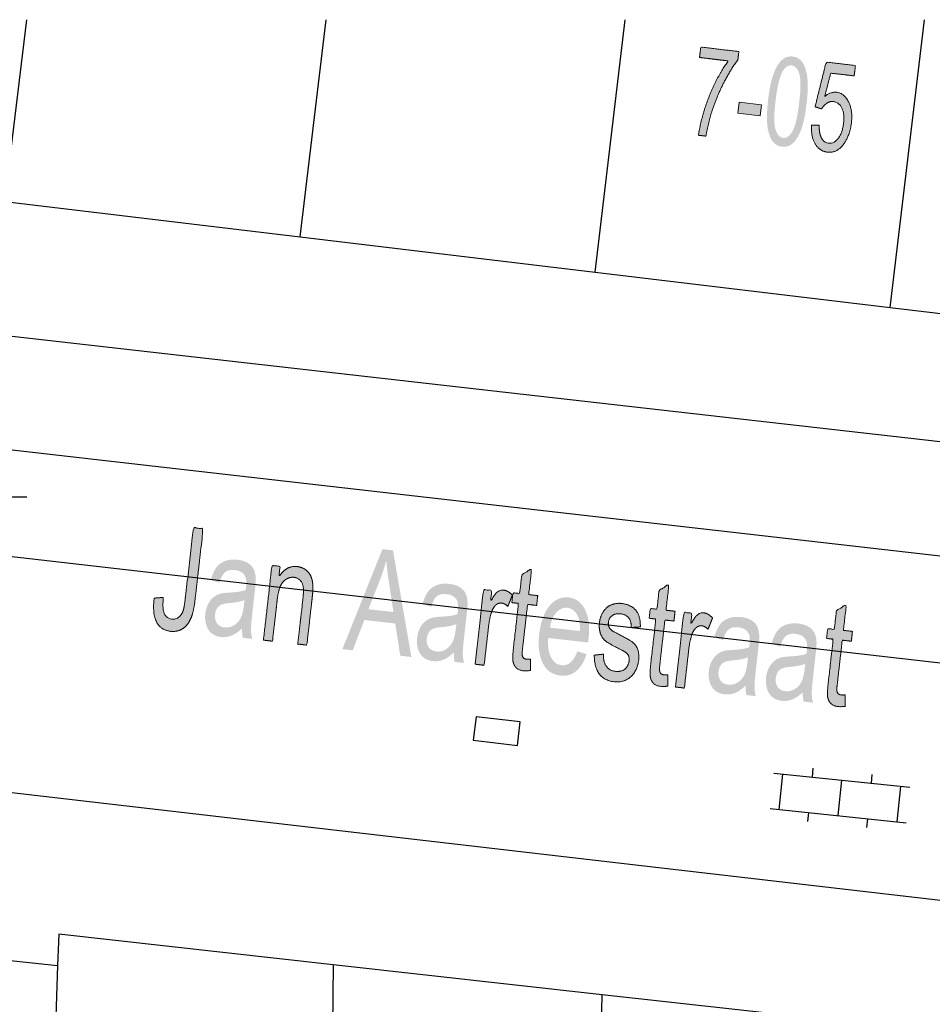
# Model space of a CAD drawing. Header units: metres. Extents: x 134521 to 134907, y 396000 to 396359.
# Tile 123 of 135: x 134715 to 134731, y 396343 to 396359. Entities that reach past the tile are written whole.
import ezdxf

# ---------------------------------------------------------------- set-up
doc = ezdxf.new("R2010")
doc.units = ezdxf.units.M
doc.header["$MEASUREMENT"] = 0

msp = doc.modelspace()

# ---------------------------------------------------------------- hatches: boundary and pattern name
at = {"linetype": 'Continuous', "lineweight": 0, "extrusion": (0, 0, -1)}
h = msp.add_hatch(color=251, dxfattribs=at)
edge = h.paths.add_edge_path()
edge.add_line((-134726.624, 396358.709), (-134726.645, 396358.885))
edge.add_line((-134726.645, 396358.885), (-134727.288, 396358.808))
edge.add_line((-134727.288, 396358.808), (-134727.271, 396358.666))
edge.add_spline(control_points=[(-134727.271, 396358.666), (-134727.158, 396358.526), (-134727.034, 396358.286), (-134726.911, 396358.046), (-134726.829, 396357.787), (-134726.77, 396357.605), (-134726.733, 396357.383)], knot_values=[0, 0, 0, 0.333333, 0.333333, 0.666667, 0.666667, 1, 1, 1], degree=2, periodic=0)
edge.add_line((-134726.733, 396357.383), (-134726.607, 396357.398))
edge.add_spline(control_points=[(-134726.607, 396357.398), (-134726.63, 396357.574), (-134726.704, 396357.818), (-134726.778, 396358.061), (-134726.888, 396358.282), (-134726.998, 396358.504), (-134727.11, 396358.651)], knot_values=[0, 0, 0, 0.333333, 0.333333, 0.666667, 0.666667, 1, 1, 1], degree=2, periodic=0)
edge.add_line((-134727.11, 396358.651), (-134726.624, 396358.709))
h = msp.add_hatch(color=251, dxfattribs=at)
edge = h.paths.add_edge_path()
edge.add_spline(control_points=[(-134727.781, 396358.003), (-134727.813, 396358.267), (-134727.869, 396358.424), (-134727.924, 396358.581), (-134728.006, 396358.659), (-134728.088, 396358.738), (-134728.196, 396358.725), (-134728.276, 396358.715), (-134728.331, 396358.66), (-134728.385, 396358.604), (-134728.413, 396358.509), (-134728.442, 396358.413), (-134728.448, 396358.28), (-134728.455, 396358.147), (-134728.428, 396357.925), (-134728.397, 396357.663), (-134728.342, 396357.506), (-134728.287, 396357.35), (-134728.205, 396357.271), (-134728.123, 396357.192), (-134728.014, 396357.205), (-134727.87, 396357.222), (-134727.807, 396357.385), (-134727.731, 396357.584), (-134727.781, 396358.003)], knot_values=[0, 0, 0, 0.083333, 0.083333, 0.166667, 0.166667, 0.25, 0.25, 0.333333, 0.333333, 0.416667, 0.416667, 0.5, 0.5, 0.583333, 0.583333, 0.666667, 0.666667, 0.75, 0.75, 0.833333, 0.833333, 0.916667, 0.916667, 1, 1, 1], degree=2, periodic=0)
edge = h.paths.add_edge_path(flags=16)
edge.add_spline(control_points=[(-134727.907, 396357.988), (-134727.863, 396357.62), (-134727.906, 396357.492), (-134727.948, 396357.364), (-134728.032, 396357.354), (-134728.116, 396357.344), (-134728.187, 396357.459), (-134728.259, 396357.574), (-134728.303, 396357.94), (-134728.347, 396358.308), (-134728.304, 396358.436), (-134728.262, 396358.564), (-134728.177, 396358.574), (-134728.093, 396358.584), (-134728.03, 396358.483), (-134727.951, 396358.355), (-134727.907, 396357.988)], knot_values=[0, 0, 0, 0.125, 0.125, 0.25, 0.25, 0.375, 0.375, 0.5, 0.5, 0.625, 0.625, 0.75, 0.75, 0.875, 0.875, 1, 1, 1], degree=2, periodic=0)
h = msp.add_hatch(color=251, dxfattribs=at)
edge = h.paths.add_edge_path()
edge.add_line((-134728.511, 396357.566), (-134728.641, 396357.567))
edge.add_spline(control_points=[(-134728.641, 396357.567), (-134728.639, 396357.425), (-134728.682, 396357.348), (-134728.725, 396357.271), (-134728.798, 396357.263), (-134728.887, 396357.252), (-134728.96, 396357.344), (-134729.032, 396357.437), (-134729.052, 396357.602), (-134729.071, 396357.759), (-134729.024, 396357.856), (-134728.976, 396357.954), (-134728.881, 396357.965), (-134728.821, 396357.973), (-134728.769, 396357.938), (-134728.717, 396357.903), (-134728.683, 396357.842)], knot_values=[0, 0, 0, 0.125, 0.125, 0.25, 0.25, 0.375, 0.375, 0.5, 0.5, 0.625, 0.625, 0.75, 0.75, 0.875, 0.875, 1, 1, 1], degree=2, periodic=0)
edge.add_line((-134728.683, 396357.842), (-134728.571, 396357.878))
edge.add_line((-134728.571, 396357.878), (-134728.759, 396358.632))
edge.add_line((-134728.759, 396358.632), (-134729.252, 396358.573))
edge.add_line((-134729.252, 396358.573), (-134729.231, 396358.398))
edge.add_line((-134729.231, 396358.398), (-134728.835, 396358.445))
edge.add_line((-134728.835, 396358.445), (-134728.734, 396358.052))
edge.add_spline(control_points=[(-134728.734, 396358.052), (-134728.834, 396358.135), (-134728.933, 396358.123), (-134729.063, 396358.107), (-134729.136, 396357.961), (-134729.209, 396357.815), (-134729.184, 396357.603), (-134729.159, 396357.4), (-134729.063, 396357.262), (-134728.946, 396357.093), (-134728.781, 396357.113), (-134728.645, 396357.129), (-134728.573, 396357.253), (-134728.501, 396357.377), (-134728.511, 396357.566)], knot_values=[0, 0, 0, 0.142857, 0.142857, 0.285714, 0.285714, 0.428571, 0.428571, 0.571429, 0.571429, 0.714286, 0.714286, 0.857143, 0.857143, 1, 1, 1], degree=2, periodic=0)
msp.add_hatch(color=251, dxfattribs=at).paths.add_polyline_path([(-134727.646, 396357.728), (-134727.668, 396357.912), (-134727.293, 396357.957), (-134727.271, 396357.773)])
h = msp.add_hatch(color=251, dxfattribs=at)
edge = h.paths.add_edge_path()
edge.add_line((-134717.435, 396349.596), (-134717.587, 396349.607))
edge.add_spline(control_points=[(-134717.587, 396349.607), (-134717.57, 396349.408), (-134717.609, 396349.33), (-134717.648, 396349.251), (-134717.732, 396349.242), (-134717.794, 396349.235), (-134717.844, 396349.269), (-134717.893, 396349.304), (-134717.918, 396349.37), (-134717.942, 396349.436), (-134717.959, 396349.586)], knot_values=[0, 0, 0, 0.2, 0.2, 0.4, 0.4, 0.6, 0.6, 0.8, 0.8, 1, 1, 1], degree=2, periodic=0)
edge.add_line((-134717.959, 396349.586), (-134718.096, 396350.783))
edge.add_line((-134718.096, 396350.783), (-134718.26, 396350.764))
edge.add_line((-134718.26, 396350.764), (-134718.125, 396349.58))
edge.add_spline(control_points=[(-134718.125, 396349.58), (-134718.101, 396349.362), (-134718.049, 396349.246), (-134717.998, 396349.131), (-134717.909, 396349.077), (-134717.82, 396349.024), (-134717.71, 396349.036), (-134717.546, 396349.055), (-134717.474, 396349.196), (-134717.402, 396349.337), (-134717.435, 396349.596)], knot_values=[0, 0, 0, 0.2, 0.2, 0.4, 0.4, 0.6, 0.6, 0.8, 0.8, 1, 1, 1], degree=2, periodic=0)
h = msp.add_hatch(color=251, dxfattribs=at)
h.paths.add_polyline_path([(-134721.768, 396348.604), (-134721.459, 396350.4), (-134721.281, 396350.421), (-134720.606, 396348.736), (-134720.78, 396348.716), (-134720.976, 396349.227), (-134721.497, 396349.168), (-134721.581, 396348.625)])
edge = h.paths.add_edge_path(flags=16)
edge.add_line((-134721.045, 396349.409), (-134721.467, 396349.361))
edge.add_line((-134721.467, 396349.361), (-134721.391, 396349.858))
edge.add_spline(control_points=[(-134721.391, 396349.858), (-134721.358, 396350.085), (-134721.345, 396350.228), (-134721.301, 396350.064), (-134721.24, 396349.904)], knot_values=[0, 0, 0, 0.5, 0.5, 1, 1, 1], degree=2, periodic=0)
edge.add_line((-134721.24, 396349.904), (-134721.045, 396349.409))
h = msp.add_hatch(color=251, dxfattribs=at)
edge = h.paths.add_edge_path()
edge.add_spline(control_points=[(-134718.916, 396349.086), (-134718.819, 396348.995), (-134718.736, 396348.963), (-134718.653, 396348.93), (-134718.564, 396348.94), (-134718.415, 396348.957), (-134718.347, 396349.068), (-134718.279, 396349.178), (-134718.297, 396349.336), (-134718.308, 396349.428), (-134718.346, 396349.501), (-134718.385, 396349.574), (-134718.439, 396349.615), (-134718.493, 396349.655), (-134718.557, 396349.672), (-134718.604, 396349.684), (-134718.696, 396349.689), (-134718.884, 396349.699), (-134718.976, 396349.731), (-134718.982, 396349.775), (-134718.983, 396349.787), (-134718.998, 396349.918), (-134718.961, 396349.976), (-134718.911, 396350.055), (-134718.796, 396350.069), (-134718.689, 396350.081), (-134718.632, 396350.034), (-134718.574, 396349.987), (-134718.535, 396349.855)], knot_values=[0, 0, 0, 0.071429, 0.071429, 0.142857, 0.142857, 0.214286, 0.214286, 0.285714, 0.285714, 0.357143, 0.357143, 0.428571, 0.428571, 0.5, 0.5, 0.571429, 0.571429, 0.642857, 0.642857, 0.714286, 0.714286, 0.785714, 0.785714, 0.857143, 0.857143, 0.928571, 0.928571, 1, 1, 1], degree=2, periodic=0)
edge.add_line((-134718.535, 396349.855), (-134718.388, 396349.9))
edge.add_spline(control_points=[(-134718.388, 396349.9), (-134718.424, 396350.032), (-134718.48, 396350.109), (-134718.536, 396350.186), (-134718.629, 396350.221), (-134718.722, 396350.256), (-134718.838, 396350.242), (-134718.953, 396350.229), (-134719.021, 396350.183), (-134719.088, 396350.137), (-134719.116, 396350.075), (-134719.143, 396350.014), (-134719.147, 396349.925), (-134719.148, 396349.869), (-134719.132, 396349.727)], knot_values=[0, 0, 0, 0.142857, 0.142857, 0.285714, 0.285714, 0.428571, 0.428571, 0.571429, 0.571429, 0.714286, 0.714286, 0.857143, 0.857143, 1, 1, 1], degree=2, periodic=0)
edge.add_line((-134719.132, 396349.727), (-134719.099, 396349.443))
edge.add_spline(control_points=[(-134719.099, 396349.443), (-134719.066, 396349.145), (-134719.066, 396349.065), (-134719.067, 396348.985), (-134719.088, 396348.909)], knot_values=[0, 0, 0, 0.5, 0.5, 1, 1, 1], degree=2, periodic=0)
edge.add_line((-134719.088, 396348.909), (-134718.929, 396348.927))
edge.add_spline(control_points=[(-134718.929, 396348.927), (-134718.913, 396348.996), (-134718.916, 396349.086)], knot_values=[0, 0, 0, 1, 1, 1], degree=2, periodic=0)
edge = h.paths.add_edge_path(flags=16)
edge.add_spline(control_points=[(-134718.958, 396349.564), (-134718.869, 396349.526), (-134718.699, 396349.512), (-134718.603, 396349.504), (-134718.561, 396349.484), (-134718.52, 396349.465), (-134718.493, 396349.422), (-134718.467, 396349.379), (-134718.461, 396349.323), (-134718.451, 396349.238), (-134718.491, 396349.176), (-134718.53, 396349.113), (-134718.619, 396349.103), (-134718.707, 396349.093), (-134718.782, 396349.139), (-134718.857, 396349.186), (-134718.899, 396349.276), (-134718.932, 396349.345), (-134718.948, 396349.486)], knot_values=[0, 0, 0, 0.111111, 0.111111, 0.222222, 0.222222, 0.333333, 0.333333, 0.444444, 0.444444, 0.555556, 0.555556, 0.666667, 0.666667, 0.777778, 0.777778, 0.888889, 0.888889, 1, 1, 1], degree=2, periodic=0)
edge.add_line((-134718.948, 396349.486), (-134718.958, 396349.564))
h = msp.add_hatch(color=251, dxfattribs=at)
edge = h.paths.add_edge_path()
edge.add_line((-134719.276, 396348.888), (-134719.419, 396350.148))
edge.add_line((-134719.419, 396350.148), (-134719.557, 396350.132))
edge.add_line((-134719.557, 396350.132), (-134719.536, 396349.953))
edge.add_spline(control_points=[(-134719.536, 396349.953), (-134719.659, 396350.149), (-134719.846, 396350.128), (-134719.927, 396350.118), (-134719.991, 396350.07), (-134720.054, 396350.021), (-134720.081, 396349.951), (-134720.107, 396349.88), (-134720.11, 396349.788), (-134720.112, 396349.727), (-134720.095, 396349.579)], knot_values=[0, 0, 0, 0.2, 0.2, 0.4, 0.4, 0.6, 0.6, 0.8, 0.8, 1, 1, 1], degree=2, periodic=0)
edge.add_line((-134720.095, 396349.579), (-134720.007, 396348.804))
edge.add_line((-134720.007, 396348.804), (-134719.854, 396348.822))
edge.add_line((-134719.854, 396348.822), (-134719.942, 396349.588))
edge.add_spline(control_points=[(-134719.942, 396349.588), (-134719.956, 396349.718), (-134719.946, 396349.785), (-134719.936, 396349.851), (-134719.895, 396349.895), (-134719.854, 396349.939), (-134719.793, 396349.946), (-134719.695, 396349.957), (-134719.615, 396349.878), (-134719.534, 396349.8), (-134719.507, 396349.558)], knot_values=[0, 0, 0, 0.2, 0.2, 0.4, 0.4, 0.6, 0.6, 0.8, 0.8, 1, 1, 1], degree=2, periodic=0)
edge.add_line((-134719.507, 396349.558), (-134719.428, 396348.87))
edge.add_line((-134719.428, 396348.87), (-134719.276, 396348.888))
h = msp.add_hatch(color=251, dxfattribs=at)
edge = h.paths.add_edge_path()
edge.add_line((-134723.776, 396348.568), (-134723.777, 396348.377))
edge.add_spline(control_points=[(-134723.777, 396348.377), (-134723.71, 396348.366), (-134723.659, 396348.371), (-134723.576, 396348.381), (-134723.535, 396348.423), (-134723.493, 396348.465), (-134723.482, 396348.527), (-134723.47, 396348.589), (-134723.492, 396348.782)], knot_values=[0, 0, 0, 0.25, 0.25, 0.5, 0.5, 0.75, 0.75, 1, 1, 1], degree=2, periodic=0)
edge.add_line((-134723.492, 396348.782), (-134723.574, 396349.507))
edge.add_line((-134723.574, 396349.507), (-134723.462, 396349.52))
edge.add_line((-134723.462, 396349.52), (-134723.48, 396349.686))
edge.add_line((-134723.48, 396349.686), (-134723.593, 396349.673))
edge.add_line((-134723.593, 396349.673), (-134723.629, 396349.985))
edge.add_line((-134723.629, 396349.985), (-134723.796, 396350.096))
edge.add_line((-134723.796, 396350.096), (-134723.746, 396349.656))
edge.add_line((-134723.746, 396349.656), (-134723.898, 396349.638))
edge.add_line((-134723.898, 396349.638), (-134723.879, 396349.473))
edge.add_line((-134723.879, 396349.473), (-134723.727, 396349.49))
edge.add_line((-134723.727, 396349.49), (-134723.643, 396348.752))
edge.add_spline(control_points=[(-134723.643, 396348.752), (-134723.632, 396348.66), (-134723.637, 396348.633), (-134723.642, 396348.606), (-134723.659, 396348.588), (-134723.675, 396348.571), (-134723.709, 396348.567), (-134723.734, 396348.564), (-134723.776, 396348.568)], knot_values=[0, 0, 0, 0.25, 0.25, 0.5, 0.5, 0.75, 0.75, 1, 1, 1], degree=2, periodic=0)
h = msp.add_hatch(color=251, dxfattribs=at)
edge = h.paths.add_edge_path()
edge.add_spline(control_points=[(-134722.485, 396348.68), (-134722.388, 396348.589), (-134722.305, 396348.557), (-134722.222, 396348.524), (-134722.132, 396348.534), (-134721.984, 396348.551), (-134721.916, 396348.662), (-134721.848, 396348.772), (-134721.866, 396348.93), (-134721.876, 396349.022), (-134721.915, 396349.095), (-134721.954, 396349.168), (-134722.008, 396349.209), (-134722.062, 396349.249), (-134722.126, 396349.266), (-134722.172, 396349.278), (-134722.265, 396349.283), (-134722.453, 396349.292), (-134722.545, 396349.325), (-134722.551, 396349.369), (-134722.552, 396349.381), (-134722.567, 396349.512), (-134722.53, 396349.57), (-134722.48, 396349.649), (-134722.365, 396349.662), (-134722.258, 396349.675), (-134722.2, 396349.628), (-134722.143, 396349.581), (-134722.103, 396349.449)], knot_values=[0, 0, 0, 0.071429, 0.071429, 0.142857, 0.142857, 0.214286, 0.214286, 0.285714, 0.285714, 0.357143, 0.357143, 0.428571, 0.428571, 0.5, 0.5, 0.571429, 0.571429, 0.642857, 0.642857, 0.714286, 0.714286, 0.785714, 0.785714, 0.857143, 0.857143, 0.928571, 0.928571, 1, 1, 1], degree=2, periodic=0)
edge.add_line((-134722.103, 396349.449), (-134721.957, 396349.494))
edge.add_spline(control_points=[(-134721.957, 396349.494), (-134721.993, 396349.626), (-134722.049, 396349.703), (-134722.105, 396349.78), (-134722.198, 396349.815), (-134722.291, 396349.849), (-134722.407, 396349.836), (-134722.522, 396349.823), (-134722.59, 396349.777), (-134722.657, 396349.731), (-134722.685, 396349.669), (-134722.712, 396349.608), (-134722.715, 396349.519), (-134722.717, 396349.463), (-134722.701, 396349.321)], knot_values=[0, 0, 0, 0.142857, 0.142857, 0.285714, 0.285714, 0.428571, 0.428571, 0.571429, 0.571429, 0.714286, 0.714286, 0.857143, 0.857143, 1, 1, 1], degree=2, periodic=0)
edge.add_line((-134722.701, 396349.321), (-134722.668, 396349.036))
edge.add_spline(control_points=[(-134722.668, 396349.036), (-134722.634, 396348.739), (-134722.635, 396348.659), (-134722.636, 396348.579), (-134722.656, 396348.503)], knot_values=[0, 0, 0, 0.5, 0.5, 1, 1, 1], degree=2, periodic=0)
edge.add_line((-134722.656, 396348.503), (-134722.497, 396348.521))
edge.add_spline(control_points=[(-134722.497, 396348.521), (-134722.481, 396348.59), (-134722.485, 396348.68)], knot_values=[0, 0, 0, 1, 1, 1], degree=2, periodic=0)
edge = h.paths.add_edge_path(flags=16)
edge.add_spline(control_points=[(-134722.527, 396349.158), (-134722.438, 396349.12), (-134722.268, 396349.106), (-134722.172, 396349.098), (-134722.13, 396349.078), (-134722.089, 396349.059), (-134722.062, 396349.016), (-134722.036, 396348.973), (-134722.029, 396348.917), (-134722.02, 396348.832), (-134722.059, 396348.769), (-134722.099, 396348.707), (-134722.188, 396348.697), (-134722.276, 396348.687), (-134722.351, 396348.733), (-134722.425, 396348.779), (-134722.468, 396348.869), (-134722.501, 396348.939), (-134722.517, 396349.08)], knot_values=[0, 0, 0, 0.111111, 0.111111, 0.222222, 0.222222, 0.333333, 0.333333, 0.444444, 0.444444, 0.555556, 0.555556, 0.666667, 0.666667, 0.777778, 0.777778, 0.888889, 0.888889, 1, 1, 1], degree=2, periodic=0)
edge.add_line((-134722.517, 396349.08), (-134722.527, 396349.158))
h = msp.add_hatch(color=251, dxfattribs=at)
edge = h.paths.add_edge_path()
edge.add_line((-134722.843, 396348.482), (-134722.986, 396349.742))
edge.add_line((-134722.986, 396349.742), (-134723.124, 396349.726))
edge.add_line((-134723.124, 396349.726), (-134723.102, 396349.535))
edge.add_spline(control_points=[(-134723.102, 396349.535), (-134723.17, 396349.663), (-134723.219, 396349.701), (-134723.268, 396349.738), (-134723.321, 396349.732), (-134723.398, 396349.723), (-134723.47, 396349.646)], knot_values=[0, 0, 0, 0.333333, 0.333333, 0.666667, 0.666667, 1, 1, 1], degree=2, periodic=0)
edge.add_line((-134723.47, 396349.646), (-134723.394, 396349.455))
edge.add_spline(control_points=[(-134723.394, 396349.455), (-134723.344, 396349.507), (-134723.288, 396349.513), (-134723.238, 396349.519), (-134723.194, 396349.481), (-134723.15, 396349.443), (-134723.124, 396349.371), (-134723.086, 396349.26), (-134723.07, 396349.124)], knot_values=[0, 0, 0, 0.25, 0.25, 0.5, 0.5, 0.75, 0.75, 1, 1, 1], degree=2, periodic=0)
edge.add_line((-134723.07, 396349.124), (-134722.995, 396348.464))
edge.add_line((-134722.995, 396348.464), (-134722.843, 396348.482))
h = msp.add_hatch(color=251, dxfattribs=at)
edge = h.paths.add_edge_path()
edge.add_line((-134726.091, 396348.305), (-134726.091, 396348.114))
edge.add_spline(control_points=[(-134726.091, 396348.114), (-134726.025, 396348.102), (-134725.974, 396348.108), (-134725.891, 396348.117), (-134725.849, 396348.159), (-134725.808, 396348.201), (-134725.796, 396348.264), (-134725.784, 396348.326), (-134725.806, 396348.518)], knot_values=[0, 0, 0, 0.25, 0.25, 0.5, 0.5, 0.75, 0.75, 1, 1, 1], degree=2, periodic=0)
edge.add_line((-134725.806, 396348.518), (-134725.889, 396349.244))
edge.add_line((-134725.889, 396349.244), (-134725.776, 396349.257))
edge.add_line((-134725.776, 396349.257), (-134725.795, 396349.422))
edge.add_line((-134725.795, 396349.422), (-134725.908, 396349.41))
edge.add_line((-134725.908, 396349.41), (-134725.943, 396349.722))
edge.add_line((-134725.943, 396349.722), (-134726.11, 396349.832))
edge.add_line((-134726.11, 396349.832), (-134726.06, 396349.392))
edge.add_line((-134726.06, 396349.392), (-134726.212, 396349.375))
edge.add_line((-134726.212, 396349.375), (-134726.194, 396349.209))
edge.add_line((-134726.194, 396349.209), (-134726.041, 396349.227))
edge.add_line((-134726.041, 396349.227), (-134725.957, 396348.488))
edge.add_spline(control_points=[(-134725.957, 396348.488), (-134725.947, 396348.397), (-134725.952, 396348.37), (-134725.957, 396348.343), (-134725.973, 396348.325), (-134725.99, 396348.308), (-134726.023, 396348.304), (-134726.048, 396348.301), (-134726.091, 396348.305)], knot_values=[0, 0, 0, 0.25, 0.25, 0.5, 0.5, 0.75, 0.75, 1, 1, 1], degree=2, periodic=0)
h = msp.add_hatch(color=251, dxfattribs=at)
edge = h.paths.add_edge_path()
edge.add_line((-134724.566, 396348.698), (-134724.72, 396348.652))
edge.add_spline(control_points=[(-134724.72, 396348.652), (-134724.661, 396348.463), (-134724.548, 396348.368), (-134724.435, 396348.272), (-134724.278, 396348.29), (-134724.081, 396348.313), (-134723.985, 396348.496), (-134723.889, 396348.679), (-134723.923, 396348.986), (-134723.96, 396349.304), (-134724.097, 396349.466), (-134724.233, 396349.628), (-134724.42, 396349.607), (-134724.6, 396349.587), (-134724.695, 396349.402), (-134724.79, 396349.217), (-134724.754, 396348.905), (-134724.752, 396348.886), (-134724.747, 396348.848)], knot_values=[0, 0, 0, 0.111111, 0.111111, 0.222222, 0.222222, 0.333333, 0.333333, 0.444444, 0.444444, 0.555556, 0.555556, 0.666667, 0.666667, 0.777778, 0.777778, 0.888889, 0.888889, 1, 1, 1], degree=2, periodic=0)
edge.add_line((-134724.747, 396348.848), (-134724.076, 396348.924))
edge.add_spline(control_points=[(-134724.076, 396348.924), (-134724.06, 396348.716), (-134724.123, 396348.597), (-134724.186, 396348.478), (-134724.299, 396348.465), (-134724.383, 396348.455), (-134724.449, 396348.511), (-134724.516, 396348.566), (-134724.566, 396348.698)], knot_values=[0, 0, 0, 0.25, 0.25, 0.5, 0.5, 0.75, 0.75, 1, 1, 1], degree=2, periodic=0)
edge = h.paths.add_edge_path(flags=16)
edge.add_line((-134724.104, 396349.098), (-134724.607, 396349.041))
edge.add_spline(control_points=[(-134724.607, 396349.041), (-134724.615, 396349.202), (-134724.576, 396349.287), (-134724.517, 396349.419), (-134724.401, 396349.432), (-134724.296, 396349.444), (-134724.213, 396349.353), (-134724.13, 396349.263), (-134724.104, 396349.098)], knot_values=[0, 0, 0, 0.25, 0.25, 0.5, 0.5, 0.75, 0.75, 1, 1, 1], degree=2, periodic=0)
h = msp.add_hatch(color=251, dxfattribs=at)
edge = h.paths.add_edge_path()
edge.add_line((-134724.85, 396348.635), (-134725.004, 396348.651))
edge.add_spline(control_points=[(-134725.004, 396348.651), (-134725.003, 396348.522), (-134725.053, 396348.448), (-134725.104, 396348.373), (-134725.208, 396348.362), (-134725.314, 396348.35), (-134725.371, 396348.404), (-134725.429, 396348.458), (-134725.438, 396348.539), (-134725.447, 396348.611), (-134725.406, 396348.658), (-134725.378, 396348.69), (-134725.258, 396348.748), (-134725.097, 396348.827), (-134725.037, 396348.877), (-134724.977, 396348.928), (-134724.952, 396349.008), (-134724.928, 396349.088), (-134724.938, 396349.181), (-134724.948, 396349.265), (-134724.983, 396349.333), (-134725.019, 396349.402), (-134725.072, 396349.444), (-134725.112, 396349.477), (-134725.176, 396349.495), (-134725.241, 396349.514), (-134725.311, 396349.506), (-134725.417, 396349.494), (-134725.493, 396349.442), (-134725.568, 396349.39), (-134725.598, 396349.312), (-134725.628, 396349.235), (-134725.628, 396349.111)], knot_values=[0, 0, 0, 0.0625, 0.0625, 0.125, 0.125, 0.1875, 0.1875, 0.25, 0.25, 0.3125, 0.3125, 0.375, 0.375, 0.4375, 0.4375, 0.5, 0.5, 0.5625, 0.5625, 0.625, 0.625, 0.6875, 0.6875, 0.75, 0.75, 0.8125, 0.8125, 0.875, 0.875, 0.9375, 0.9375, 1, 1, 1], degree=2, periodic=0)
edge.add_line((-134725.628, 396349.111), (-134725.475, 396349.1))
edge.add_spline(control_points=[(-134725.475, 396349.1), (-134725.476, 396349.199), (-134725.434, 396349.259), (-134725.391, 396349.319), (-134725.302, 396349.33), (-134725.197, 396349.341), (-134725.147, 396349.298), (-134725.096, 396349.254), (-134725.089, 396349.189), (-134725.084, 396349.147), (-134725.099, 396349.112), (-134725.113, 396349.075), (-134725.151, 396349.048), (-134725.172, 396349.034), (-134725.279, 396348.978), (-134725.435, 396348.899), (-134725.494, 396348.854), (-134725.554, 396348.808), (-134725.582, 396348.73), (-134725.611, 396348.652), (-134725.598, 396348.543), (-134725.586, 396348.437), (-134725.531, 396348.348), (-134725.475, 396348.258), (-134725.385, 396348.216), (-134725.296, 396348.174), (-134725.189, 396348.186), (-134725.014, 396348.206), (-134724.933, 396348.319), (-134724.853, 396348.431), (-134724.85, 396348.635)], knot_values=[0, 0, 0, 0.066667, 0.066667, 0.133333, 0.133333, 0.2, 0.2, 0.266667, 0.266667, 0.333333, 0.333333, 0.4, 0.4, 0.466667, 0.466667, 0.533333, 0.533333, 0.6, 0.6, 0.666667, 0.666667, 0.733333, 0.733333, 0.8, 0.8, 0.866667, 0.866667, 0.933333, 0.933333, 1, 1, 1], degree=2, periodic=0)
h = msp.add_hatch(color=251, dxfattribs=at)
edge = h.paths.add_edge_path()
edge.add_line((-134729.079, 396347.965), (-134729.08, 396347.774))
edge.add_spline(control_points=[(-134729.08, 396347.774), (-134729.013, 396347.762), (-134728.962, 396347.768), (-134728.879, 396347.777), (-134728.838, 396347.819), (-134728.796, 396347.861), (-134728.785, 396347.923), (-134728.773, 396347.986), (-134728.795, 396348.178)], knot_values=[0, 0, 0, 0.25, 0.25, 0.5, 0.5, 0.75, 0.75, 1, 1, 1], degree=2, periodic=0)
edge.add_line((-134728.795, 396348.178), (-134728.877, 396348.904))
edge.add_line((-134728.877, 396348.904), (-134728.765, 396348.917))
edge.add_line((-134728.765, 396348.917), (-134728.784, 396349.082))
edge.add_line((-134728.784, 396349.082), (-134728.896, 396349.07))
edge.add_line((-134728.896, 396349.07), (-134728.932, 396349.381))
edge.add_line((-134728.932, 396349.381), (-134729.099, 396349.492))
edge.add_line((-134729.099, 396349.492), (-134729.049, 396349.052))
edge.add_line((-134729.049, 396349.052), (-134729.201, 396349.035))
edge.add_line((-134729.201, 396349.035), (-134729.182, 396348.869))
edge.add_line((-134729.182, 396348.869), (-134729.03, 396348.887))
edge.add_line((-134729.03, 396348.887), (-134728.946, 396348.148))
edge.add_spline(control_points=[(-134728.946, 396348.148), (-134728.935, 396348.057), (-134728.94, 396348.03), (-134728.945, 396348.003), (-134728.962, 396347.985), (-134728.978, 396347.967), (-134729.012, 396347.964), (-134729.037, 396347.961), (-134729.079, 396347.965)], knot_values=[0, 0, 0, 0.25, 0.25, 0.5, 0.5, 0.75, 0.75, 1, 1, 1], degree=2, periodic=0)
h = msp.add_hatch(color=251, dxfattribs=at)
edge = h.paths.add_edge_path()
edge.add_line((-134726.217, 396348.098), (-134726.36, 396349.358))
edge.add_line((-134726.36, 396349.358), (-134726.497, 396349.343))
edge.add_line((-134726.497, 396349.343), (-134726.476, 396349.152))
edge.add_spline(control_points=[(-134726.476, 396349.152), (-134726.543, 396349.279), (-134726.593, 396349.317), (-134726.642, 396349.354), (-134726.695, 396349.348), (-134726.772, 396349.339), (-134726.844, 396349.262)], knot_values=[0, 0, 0, 0.333333, 0.333333, 0.666667, 0.666667, 1, 1, 1], degree=2, periodic=0)
edge.add_line((-134726.844, 396349.262), (-134726.768, 396349.071))
edge.add_spline(control_points=[(-134726.768, 396349.071), (-134726.718, 396349.123), (-134726.662, 396349.129), (-134726.612, 396349.135), (-134726.568, 396349.097), (-134726.523, 396349.06), (-134726.498, 396348.987), (-134726.46, 396348.876), (-134726.444, 396348.74)], knot_values=[0, 0, 0, 0.25, 0.25, 0.5, 0.5, 0.75, 0.75, 1, 1, 1], degree=2, periodic=0)
edge.add_line((-134726.444, 396348.74), (-134726.369, 396348.08))
edge.add_line((-134726.369, 396348.08), (-134726.217, 396348.098))
h = msp.add_hatch(color=251, dxfattribs=at)
edge = h.paths.add_edge_path()
edge.add_spline(control_points=[(-134727.401, 396348.12), (-134727.304, 396348.03), (-134727.221, 396347.997), (-134727.138, 396347.965), (-134727.048, 396347.975), (-134726.9, 396347.992), (-134726.832, 396348.102), (-134726.764, 396348.213), (-134726.782, 396348.37), (-134726.792, 396348.463), (-134726.831, 396348.536), (-134726.87, 396348.609), (-134726.924, 396348.649), (-134726.978, 396348.69), (-134727.041, 396348.707), (-134727.088, 396348.718), (-134727.181, 396348.723), (-134727.369, 396348.733), (-134727.461, 396348.766), (-134727.467, 396348.81), (-134727.468, 396348.822), (-134727.483, 396348.952), (-134727.446, 396349.011), (-134727.396, 396349.09), (-134727.281, 396349.103), (-134727.173, 396349.115), (-134727.116, 396349.068), (-134727.059, 396349.021), (-134727.019, 396348.89)], knot_values=[0, 0, 0, 0.071429, 0.071429, 0.142857, 0.142857, 0.214286, 0.214286, 0.285714, 0.285714, 0.357143, 0.357143, 0.428571, 0.428571, 0.5, 0.5, 0.571429, 0.571429, 0.642857, 0.642857, 0.714286, 0.714286, 0.785714, 0.785714, 0.857143, 0.857143, 0.928571, 0.928571, 1, 1, 1], degree=2, periodic=0)
edge.add_line((-134727.019, 396348.89), (-134726.873, 396348.935))
edge.add_spline(control_points=[(-134726.873, 396348.935), (-134726.909, 396349.067), (-134726.964, 396349.144), (-134727.02, 396349.221), (-134727.114, 396349.255), (-134727.207, 396349.29), (-134727.323, 396349.277), (-134727.438, 396349.264), (-134727.505, 396349.218), (-134727.573, 396349.171), (-134727.6, 396349.11), (-134727.628, 396349.049), (-134727.631, 396348.959), (-134727.633, 396348.904), (-134727.616, 396348.761)], knot_values=[0, 0, 0, 0.142857, 0.142857, 0.285714, 0.285714, 0.428571, 0.428571, 0.571429, 0.571429, 0.714286, 0.714286, 0.857143, 0.857143, 1, 1, 1], degree=2, periodic=0)
edge.add_line((-134727.616, 396348.761), (-134727.584, 396348.477))
edge.add_spline(control_points=[(-134727.584, 396348.477), (-134727.55, 396348.179), (-134727.551, 396348.099), (-134727.552, 396348.019), (-134727.572, 396347.944)], knot_values=[0, 0, 0, 0.5, 0.5, 1, 1, 1], degree=2, periodic=0)
edge.add_line((-134727.572, 396347.944), (-134727.413, 396347.962))
edge.add_spline(control_points=[(-134727.413, 396347.962), (-134727.397, 396348.031), (-134727.401, 396348.12)], knot_values=[0, 0, 0, 1, 1, 1], degree=2, periodic=0)
edge = h.paths.add_edge_path(flags=16)
edge.add_spline(control_points=[(-134727.443, 396348.599), (-134727.354, 396348.561), (-134727.184, 396348.546), (-134727.088, 396348.538), (-134727.046, 396348.519), (-134727.004, 396348.5), (-134726.978, 396348.456), (-134726.952, 396348.413), (-134726.945, 396348.358), (-134726.936, 396348.272), (-134726.975, 396348.21), (-134727.015, 396348.148), (-134727.104, 396348.138), (-134727.192, 396348.128), (-134727.267, 396348.174), (-134727.341, 396348.22), (-134727.384, 396348.31), (-134727.417, 396348.38), (-134727.433, 396348.521)], knot_values=[0, 0, 0, 0.111111, 0.111111, 0.222222, 0.222222, 0.333333, 0.333333, 0.444444, 0.444444, 0.555556, 0.555556, 0.666667, 0.666667, 0.777778, 0.777778, 0.888889, 0.888889, 1, 1, 1], degree=2, periodic=0)
edge.add_line((-134727.433, 396348.521), (-134727.443, 396348.599))
h = msp.add_hatch(color=251, dxfattribs=at)
edge = h.paths.add_edge_path()
edge.add_spline(control_points=[(-134728.365, 396348.01), (-134728.269, 396347.92), (-134728.186, 396347.887), (-134728.103, 396347.855), (-134728.013, 396347.865), (-134727.865, 396347.882), (-134727.797, 396347.992), (-134727.729, 396348.103), (-134727.746, 396348.26), (-134727.757, 396348.353), (-134727.796, 396348.426), (-134727.834, 396348.499), (-134727.888, 396348.539), (-134727.942, 396348.58), (-134728.006, 396348.597), (-134728.053, 396348.608), (-134728.145, 396348.613), (-134728.333, 396348.623), (-134728.425, 396348.656), (-134728.431, 396348.7), (-134728.433, 396348.712), (-134728.447, 396348.843), (-134728.41, 396348.901), (-134728.36, 396348.98), (-134728.245, 396348.993), (-134728.138, 396349.005), (-134728.081, 396348.958), (-134728.024, 396348.911), (-134727.984, 396348.78)], knot_values=[0, 0, 0, 0.071429, 0.071429, 0.142857, 0.142857, 0.214286, 0.214286, 0.285714, 0.285714, 0.357143, 0.357143, 0.428571, 0.428571, 0.5, 0.5, 0.571429, 0.571429, 0.642857, 0.642857, 0.714286, 0.714286, 0.785714, 0.785714, 0.857143, 0.857143, 0.928571, 0.928571, 1, 1, 1], degree=2, periodic=0)
edge.add_line((-134727.984, 396348.78), (-134727.838, 396348.825))
edge.add_spline(control_points=[(-134727.838, 396348.825), (-134727.873, 396348.957), (-134727.929, 396349.034), (-134727.985, 396349.111), (-134728.078, 396349.146), (-134728.171, 396349.18), (-134728.287, 396349.167), (-134728.402, 396349.154), (-134728.47, 396349.108), (-134728.538, 396349.062), (-134728.565, 396349), (-134728.592, 396348.939), (-134728.596, 396348.849), (-134728.597, 396348.794), (-134728.581, 396348.652)], knot_values=[0, 0, 0, 0.142857, 0.142857, 0.285714, 0.285714, 0.428571, 0.428571, 0.571429, 0.571429, 0.714286, 0.714286, 0.857143, 0.857143, 1, 1, 1], degree=2, periodic=0)
edge.add_line((-134728.581, 396348.652), (-134728.549, 396348.367))
edge.add_spline(control_points=[(-134728.549, 396348.367), (-134728.515, 396348.07), (-134728.516, 396347.99), (-134728.516, 396347.91), (-134728.537, 396347.834)], knot_values=[0, 0, 0, 0.5, 0.5, 1, 1, 1], degree=2, periodic=0)
edge.add_line((-134728.537, 396347.834), (-134728.378, 396347.852))
edge.add_spline(control_points=[(-134728.378, 396347.852), (-134728.362, 396347.921), (-134728.365, 396348.01)], knot_values=[0, 0, 0, 1, 1, 1], degree=2, periodic=0)
edge = h.paths.add_edge_path(flags=16)
edge.add_spline(control_points=[(-134728.407, 396348.489), (-134728.319, 396348.451), (-134728.149, 396348.437), (-134728.052, 396348.428), (-134728.011, 396348.409), (-134727.969, 396348.39), (-134727.943, 396348.347), (-134727.916, 396348.303), (-134727.91, 396348.248), (-134727.9, 396348.162), (-134727.94, 396348.1), (-134727.98, 396348.038), (-134728.068, 396348.028), (-134728.156, 396348.018), (-134728.231, 396348.064), (-134728.306, 396348.11), (-134728.349, 396348.2), (-134728.381, 396348.27), (-134728.397, 396348.411)], knot_values=[0, 0, 0, 0.111111, 0.111111, 0.222222, 0.222222, 0.333333, 0.333333, 0.444444, 0.444444, 0.555556, 0.555556, 0.666667, 0.666667, 0.777778, 0.777778, 0.888889, 0.888889, 1, 1, 1], degree=2, periodic=0)
edge.add_line((-134728.397, 396348.411), (-134728.407, 396348.489))

# ---------------------------------------------------------------- linework, layer by layer
at = {"color": 251}
for p, q in [((134714.92, 396356.279), (134715.287, 396359.346)), ((134719.893, 396355.684), (134720.331, 396359.346)), ((134724.866, 396355.089), (134725.374, 396359.346)), ((134729.838, 396354.494), (134730.418, 396359.346)), ((134714.92, 396356.279), (134719.893, 396355.684)), ((134700.08, 396355.71), (134751.88, 396349.83)), ((134719.893, 396355.684), (134724.866, 396355.089)), ((134724.866, 396355.089), (134729.838, 396354.494)), ((134729.838, 396354.494), (134734.811, 396353.899)), ((134706.058, 396353.118), (134747.771, 396348.362)), ((134705.928, 396351.339), (134747.53, 396346.576)), ((134714.915, 396351.305), (134715.29, 396351.305)), ((134749.948, 396342.269), (134696.863, 396348.417)), ((134728.526, 396346.578), (134728.541, 396346.728)), ((134727.879, 396346.646), (134730.167, 396346.407)), ((134727.966, 396346.034), (134728.029, 396346.63)), ((134729.52, 396346.474), (134729.536, 396346.624)), ((134728.961, 396345.93), (134729.023, 396346.526)), ((134729.955, 396345.826), (134730.018, 396346.422)), ((134727.817, 396346.049), (134730.105, 396345.81)), ((134728.448, 396345.832), (134728.464, 396345.982)), ((134729.443, 396345.728), (134729.458, 396345.878)), ((134715.83, 396343.93), (134715.808, 396343.402)), ((134720.453, 396343.415), (134715.83, 396343.93)), ((134713.71, 396343.63), (134715.808, 396343.402)), ((134715.808, 396343.402), (134715.541, 396335.907)), ((134720.453, 396343.415), (134720.32, 396334.715)), ((134724.982, 396342.911), (134720.453, 396343.415)), ((134724.701, 396326.536), (134724.982, 396342.911)), ((134729.504, 396342.407), (134724.982, 396342.911))]:
    msp.add_line(p, q, dxfattribs=at)
at = {"color": 251, "linetype": 'Continuous', "lineweight": 0, "flags": 128}
msp.add_lwpolyline([(134727.271, 396357.773), (134727.293, 396357.957), (134727.668, 396357.912), (134727.646, 396357.728)], close=True, dxfattribs=at)
at = {"color": 251, "flags": 128}
msp.add_lwpolyline([(134723.185, 396347.156), (134723.558, 396347.113), (134723.604, 396347.51), (134722.859, 396347.596), (134722.812, 396347.199), (134723.185, 396347.156)], dxfattribs=at)
at = {"color": 251, "linetype": 'Continuous', "lineweight": 0}
for points, knots in [([(134726.624, 396358.709), (134726.635, 396358.797), (134726.645, 396358.885), (134726.966, 396358.847), (134727.288, 396358.808), (134727.279, 396358.737), (134727.271, 396358.666), (134727.158, 396358.526), (134727.034, 396358.286), (134726.911, 396358.046), (134726.829, 396357.787), (134726.77, 396357.605), (134726.733, 396357.383), (134726.67, 396357.391), (134726.607, 396357.398), (134726.63, 396357.574), (134726.704, 396357.818), (134726.778, 396358.061), (134726.888, 396358.282), (134726.998, 396358.504), (134727.11, 396358.651), (134726.867, 396358.68), (134726.624, 396358.709)], [0, 0, 0, 0.066667, 0.066667, 0.133333, 0.133333, 0.2, 0.2, 0.266667, 0.266667, 0.333333, 0.333333, 0.4, 0.4, 0.6, 0.6, 0.666667, 0.666667, 0.733333, 0.733333, 0.8, 0.8, 1, 1, 1]), ([(134728.511, 396357.566), (134728.576, 396357.567), (134728.641, 396357.567), (134728.639, 396357.425), (134728.682, 396357.348), (134728.725, 396357.271), (134728.798, 396357.263), (134728.887, 396357.252), (134728.96, 396357.344), (134729.032, 396357.437), (134729.052, 396357.602), (134729.071, 396357.759), (134729.024, 396357.856), (134728.976, 396357.954), (134728.881, 396357.965), (134728.821, 396357.973), (134728.769, 396357.938), (134728.717, 396357.903), (134728.683, 396357.842), (134728.627, 396357.86), (134728.571, 396357.878), (134728.665, 396358.255), (134728.759, 396358.632), (134729.005, 396358.602), (134729.252, 396358.573), (134729.242, 396358.485), (134729.231, 396358.398), (134729.033, 396358.422), (134728.835, 396358.445), (134728.785, 396358.249), (134728.734, 396358.052), (134728.834, 396358.135), (134728.933, 396358.123), (134729.063, 396358.107), (134729.136, 396357.961), (134729.209, 396357.815), (134729.184, 396357.603), (134729.159, 396357.4), (134729.063, 396357.262), (134728.946, 396357.093), (134728.781, 396357.113), (134728.645, 396357.129), (134728.573, 396357.253), (134728.501, 396357.377), (134728.511, 396357.566)], [0, 0, 0, 0.25, 0.25, 0.28125, 0.28125, 0.3125, 0.3125, 0.34375, 0.34375, 0.375, 0.375, 0.40625, 0.40625, 0.4375, 0.4375, 0.46875, 0.46875, 0.5, 0.5, 0.541667, 0.541667, 0.583333, 0.583333, 0.625, 0.625, 0.666667, 0.666667, 0.708333, 0.708333, 0.75, 0.75, 0.785714, 0.785714, 0.821429, 0.821429, 0.857143, 0.857143, 0.892857, 0.892857, 0.928571, 0.928571, 0.964286, 0.964286, 1, 1, 1]), ([(134717.435, 396349.596), (134717.511, 396349.602), (134717.587, 396349.607), (134717.57, 396349.408), (134717.609, 396349.33), (134717.648, 396349.251), (134717.732, 396349.242), (134717.794, 396349.235), (134717.844, 396349.269), (134717.893, 396349.304), (134717.918, 396349.37), (134717.942, 396349.436), (134717.959, 396349.586), (134718.027, 396350.185), (134718.096, 396350.783), (134718.178, 396350.774), (134718.26, 396350.764), (134718.193, 396350.172), (134718.125, 396349.58), (134718.101, 396349.362), (134718.049, 396349.246), (134717.998, 396349.131), (134717.909, 396349.077), (134717.82, 396349.024), (134717.71, 396349.036), (134717.546, 396349.055), (134717.474, 396349.196), (134717.402, 396349.337), (134717.435, 396349.596)], [0, 0, 0, 0.25, 0.25, 0.3, 0.3, 0.35, 0.35, 0.4, 0.4, 0.45, 0.45, 0.5, 0.5, 0.583333, 0.583333, 0.666667, 0.666667, 0.75, 0.75, 0.8, 0.8, 0.85, 0.85, 0.9, 0.9, 0.95, 0.95, 1, 1, 1]), ([(134719.276, 396348.888), (134719.348, 396349.518), (134719.419, 396350.148), (134719.488, 396350.14), (134719.557, 396350.132), (134719.547, 396350.043), (134719.536, 396349.953), (134719.659, 396350.149), (134719.846, 396350.128), (134719.927, 396350.118), (134719.991, 396350.07), (134720.054, 396350.021), (134720.081, 396349.951), (134720.107, 396349.88), (134720.11, 396349.788), (134720.112, 396349.727), (134720.095, 396349.579), (134720.051, 396349.192), (134720.007, 396348.804), (134719.931, 396348.813), (134719.854, 396348.822), (134719.898, 396349.205), (134719.942, 396349.588), (134719.956, 396349.718), (134719.946, 396349.785), (134719.936, 396349.851), (134719.895, 396349.895), (134719.854, 396349.939), (134719.793, 396349.946), (134719.695, 396349.957), (134719.615, 396349.878), (134719.534, 396349.8), (134719.507, 396349.558), (134719.468, 396349.214), (134719.428, 396348.87), (134719.352, 396348.879), (134719.276, 396348.888)], [0, 0, 0, 0.066667, 0.066667, 0.133333, 0.133333, 0.2, 0.2, 0.24, 0.24, 0.28, 0.28, 0.32, 0.32, 0.36, 0.36, 0.4, 0.4, 0.466667, 0.466667, 0.533333, 0.533333, 0.6, 0.6, 0.64, 0.64, 0.68, 0.68, 0.72, 0.72, 0.76, 0.76, 0.8, 0.8, 0.9, 0.9, 1, 1, 1]), ([(134723.776, 396348.568), (134723.776, 396348.473), (134723.777, 396348.377), (134723.71, 396348.366), (134723.659, 396348.371), (134723.576, 396348.381), (134723.535, 396348.423), (134723.493, 396348.465), (134723.482, 396348.527), (134723.47, 396348.589), (134723.492, 396348.782), (134723.533, 396349.144), (134723.574, 396349.507), (134723.518, 396349.514), (134723.462, 396349.52), (134723.471, 396349.603), (134723.48, 396349.686), (134723.537, 396349.679), (134723.593, 396349.673), (134723.611, 396349.829), (134723.629, 396349.985), (134723.712, 396350.04), (134723.796, 396350.096), (134723.771, 396349.876), (134723.746, 396349.656), (134723.822, 396349.647), (134723.898, 396349.638), (134723.889, 396349.555), (134723.879, 396349.473), (134723.803, 396349.481), (134723.727, 396349.49), (134723.685, 396349.121), (134723.643, 396348.752), (134723.632, 396348.66), (134723.637, 396348.633), (134723.642, 396348.606), (134723.659, 396348.588), (134723.675, 396348.571), (134723.709, 396348.567), (134723.734, 396348.564), (134723.776, 396348.568)], [0, 0, 0, 0.25, 0.25, 0.3125, 0.3125, 0.375, 0.375, 0.4375, 0.4375, 0.5, 0.5, 0.522727, 0.522727, 0.545455, 0.545455, 0.568182, 0.568182, 0.590909, 0.590909, 0.613636, 0.613636, 0.636364, 0.636364, 0.659091, 0.659091, 0.681818, 0.681818, 0.704545, 0.704545, 0.727273, 0.727273, 0.75, 0.75, 0.8125, 0.8125, 0.875, 0.875, 0.9375, 0.9375, 1, 1, 1]), ([(134722.843, 396348.482), (134722.915, 396349.112), (134722.986, 396349.742), (134723.055, 396349.734), (134723.124, 396349.726), (134723.113, 396349.631), (134723.102, 396349.535), (134723.17, 396349.663), (134723.219, 396349.701), (134723.268, 396349.738), (134723.321, 396349.732), (134723.398, 396349.723), (134723.47, 396349.646), (134723.432, 396349.55), (134723.394, 396349.455), (134723.344, 396349.507), (134723.288, 396349.513), (134723.238, 396349.519), (134723.194, 396349.481), (134723.15, 396349.443), (134723.124, 396349.371), (134723.086, 396349.26), (134723.07, 396349.124), (134723.033, 396348.794), (134722.995, 396348.464), (134722.919, 396348.473), (134722.843, 396348.482)], [0, 0, 0, 0.066667, 0.066667, 0.133333, 0.133333, 0.2, 0.2, 0.266667, 0.266667, 0.333333, 0.333333, 0.4, 0.4, 0.6, 0.6, 0.65, 0.65, 0.7, 0.7, 0.75, 0.75, 0.8, 0.8, 0.9, 0.9, 1, 1, 1]), ([(134726.091, 396348.305), (134726.091, 396348.209), (134726.091, 396348.114), (134726.025, 396348.102), (134725.974, 396348.108), (134725.891, 396348.117), (134725.849, 396348.159), (134725.808, 396348.201), (134725.796, 396348.264), (134725.784, 396348.326), (134725.806, 396348.518), (134725.848, 396348.881), (134725.889, 396349.244), (134725.832, 396349.25), (134725.776, 396349.257), (134725.786, 396349.34), (134725.795, 396349.422), (134725.851, 396349.416), (134725.908, 396349.41), (134725.925, 396349.566), (134725.943, 396349.722), (134726.027, 396349.777), (134726.11, 396349.832), (134726.085, 396349.612), (134726.06, 396349.392), (134726.136, 396349.384), (134726.212, 396349.375), (134726.203, 396349.292), (134726.194, 396349.209), (134726.117, 396349.218), (134726.041, 396349.227), (134725.999, 396348.857), (134725.957, 396348.488), (134725.947, 396348.397), (134725.952, 396348.37), (134725.957, 396348.343), (134725.973, 396348.325), (134725.99, 396348.308), (134726.023, 396348.304), (134726.048, 396348.301), (134726.091, 396348.305)], [0, 0, 0, 0.25, 0.25, 0.3125, 0.3125, 0.375, 0.375, 0.4375, 0.4375, 0.5, 0.5, 0.522727, 0.522727, 0.545455, 0.545455, 0.568182, 0.568182, 0.590909, 0.590909, 0.613636, 0.613636, 0.636364, 0.636364, 0.659091, 0.659091, 0.681818, 0.681818, 0.704545, 0.704545, 0.727273, 0.727273, 0.75, 0.75, 0.8125, 0.8125, 0.875, 0.875, 0.9375, 0.9375, 1, 1, 1]), ([(134724.85, 396348.635), (134724.927, 396348.643), (134725.004, 396348.651), (134725.003, 396348.522), (134725.053, 396348.448), (134725.104, 396348.373), (134725.208, 396348.362), (134725.314, 396348.35), (134725.371, 396348.404), (134725.429, 396348.458), (134725.438, 396348.539), (134725.447, 396348.611), (134725.406, 396348.658), (134725.378, 396348.69), (134725.258, 396348.748), (134725.097, 396348.827), (134725.037, 396348.877), (134724.977, 396348.928), (134724.952, 396349.008), (134724.928, 396349.088), (134724.938, 396349.181), (134724.948, 396349.265), (134724.983, 396349.333), (134725.019, 396349.402), (134725.072, 396349.444), (134725.112, 396349.477), (134725.176, 396349.495), (134725.241, 396349.514), (134725.311, 396349.506), (134725.417, 396349.494), (134725.493, 396349.442), (134725.568, 396349.39), (134725.598, 396349.312), (134725.628, 396349.235), (134725.628, 396349.111), (134725.552, 396349.106), (134725.475, 396349.1), (134725.476, 396349.199), (134725.434, 396349.259), (134725.391, 396349.319), (134725.302, 396349.33), (134725.197, 396349.341), (134725.147, 396349.298), (134725.096, 396349.254), (134725.089, 396349.189), (134725.084, 396349.147), (134725.099, 396349.112), (134725.113, 396349.075), (134725.151, 396349.048), (134725.172, 396349.034), (134725.279, 396348.978), (134725.435, 396348.899), (134725.494, 396348.854), (134725.554, 396348.808), (134725.582, 396348.73), (134725.611, 396348.652), (134725.598, 396348.543), (134725.586, 396348.437), (134725.531, 396348.348), (134725.475, 396348.258), (134725.385, 396348.216), (134725.296, 396348.174), (134725.189, 396348.186), (134725.014, 396348.206), (134724.933, 396348.319), (134724.853, 396348.431), (134724.85, 396348.635)], [0, 0, 0, 0.25, 0.25, 0.265625, 0.265625, 0.28125, 0.28125, 0.296875, 0.296875, 0.3125, 0.3125, 0.328125, 0.328125, 0.34375, 0.34375, 0.359375, 0.359375, 0.375, 0.375, 0.390625, 0.390625, 0.40625, 0.40625, 0.421875, 0.421875, 0.4375, 0.4375, 0.453125, 0.453125, 0.46875, 0.46875, 0.484375, 0.484375, 0.5, 0.5, 0.75, 0.75, 0.766667, 0.766667, 0.783333, 0.783333, 0.8, 0.8, 0.816667, 0.816667, 0.833333, 0.833333, 0.85, 0.85, 0.866667, 0.866667, 0.883333, 0.883333, 0.9, 0.9, 0.916667, 0.916667, 0.933333, 0.933333, 0.95, 0.95, 0.966667, 0.966667, 0.983333, 0.983333, 1, 1, 1]), ([(134729.079, 396347.965), (134729.079, 396347.869), (134729.08, 396347.774), (134729.013, 396347.762), (134728.962, 396347.768), (134728.879, 396347.777), (134728.838, 396347.819), (134728.796, 396347.861), (134728.785, 396347.923), (134728.773, 396347.986), (134728.795, 396348.178), (134728.836, 396348.541), (134728.877, 396348.904), (134728.821, 396348.91), (134728.765, 396348.917), (134728.774, 396349), (134728.784, 396349.082), (134728.84, 396349.076), (134728.896, 396349.07), (134728.914, 396349.226), (134728.932, 396349.381), (134729.015, 396349.437), (134729.099, 396349.492), (134729.074, 396349.272), (134729.049, 396349.052), (134729.125, 396349.044), (134729.201, 396349.035), (134729.192, 396348.952), (134729.182, 396348.869), (134729.106, 396348.878), (134729.03, 396348.887), (134728.988, 396348.517), (134728.946, 396348.148), (134728.935, 396348.057), (134728.94, 396348.03), (134728.945, 396348.003), (134728.962, 396347.985), (134728.978, 396347.967), (134729.012, 396347.964), (134729.037, 396347.961), (134729.079, 396347.965)], [0, 0, 0, 0.25, 0.25, 0.3125, 0.3125, 0.375, 0.375, 0.4375, 0.4375, 0.5, 0.5, 0.522727, 0.522727, 0.545455, 0.545455, 0.568182, 0.568182, 0.590909, 0.590909, 0.613636, 0.613636, 0.636364, 0.636364, 0.659091, 0.659091, 0.681818, 0.681818, 0.704545, 0.704545, 0.727273, 0.727273, 0.75, 0.75, 0.8125, 0.8125, 0.875, 0.875, 0.9375, 0.9375, 1, 1, 1]), ([(134726.217, 396348.098), (134726.288, 396348.728), (134726.36, 396349.358), (134726.429, 396349.35), (134726.497, 396349.343), (134726.487, 396349.247), (134726.476, 396349.152), (134726.543, 396349.279), (134726.593, 396349.317), (134726.642, 396349.354), (134726.695, 396349.348), (134726.772, 396349.339), (134726.844, 396349.262), (134726.806, 396349.166), (134726.768, 396349.071), (134726.718, 396349.123), (134726.662, 396349.129), (134726.612, 396349.135), (134726.568, 396349.097), (134726.523, 396349.06), (134726.498, 396348.987), (134726.46, 396348.876), (134726.444, 396348.74), (134726.407, 396348.41), (134726.369, 396348.08), (134726.293, 396348.089), (134726.217, 396348.098)], [0, 0, 0, 0.066667, 0.066667, 0.133333, 0.133333, 0.2, 0.2, 0.266667, 0.266667, 0.333333, 0.333333, 0.4, 0.4, 0.6, 0.6, 0.65, 0.65, 0.7, 0.7, 0.75, 0.75, 0.8, 0.8, 0.9, 0.9, 1, 1, 1])]:
    msp.add_open_spline(points, degree=2, knots=knots, dxfattribs=at)

doc.saveas('drawing.dxf')
